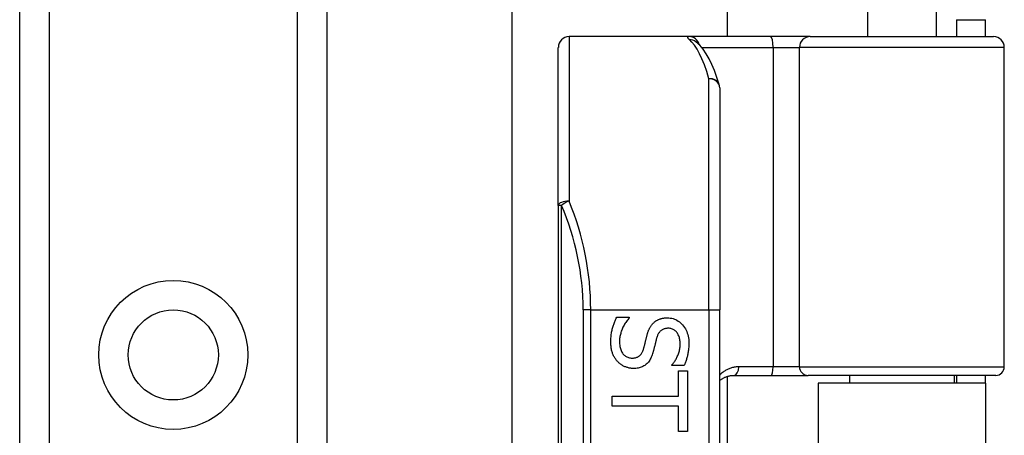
# Model space of a CAD drawing. Header units: inches. Extents: x 0 to 120, y -11 to 78.
# Tile 58 of 90: x 32.53 to 35.17, y 57.76 to 58.88. Entities that reach past the tile are written whole.
import ezdxf

# ---------------------------------------------------------------- set-up
doc = ezdxf.new("R2010")
doc.units = ezdxf.units.IN
doc.header["$LTSCALE"] = 7.213522
doc.header["$MEASUREMENT"] = 0
doc.layers.add('Visible Edges(ANSI)', color=7, linetype='Continuous', lineweight=25)
doc.layers.add('Visible Tangent Edges(ANSI)', color=7, linetype='Continuous', lineweight=25)

msp = doc.modelspace()

# ---------------------------------------------------------------- linework, layer by layer
at = {"layer": 'Visible Edges(ANSI)'}
for p, q in [((33.8477, 57.637), (33.8477, 62.0256)), ((34.4242, 62.0256), (34.4242, 58.8307)), ((32.5284, 21.4045), (32.5284, 61.3978)), ((33.3514, 61.3978), (33.3514, 21.4045)), ((34.7998, 59.0555), (34.7998, 58.8307)), ((34.9843, 59.0555), (34.9843, 58.8307)), ((35.0385, 58.8761), (35.0385, 58.8307)), ((35.0385, 58.8761), (35.1161, 58.8761)), ((35.1161, 58.8307), (35.1161, 58.8761)), ((34.3218, 58.8307), (34.0005, 58.8307)), ((34.5407, 58.8307), (34.3218, 58.8307)), ((34.3405, 58.8169), (34.3398, 58.8174)), ((34.6466, 58.8307), (34.5407, 58.8307)), ((34.6466, 58.8307), (35.1378, 58.8307)), ((33.9716, 58.3783), (33.9716, 58.8018)), ((35.1666, 57.9456), (35.1666, 58.8018)), ((34.4041, 58.6934), (34.4041, 58.0984)), ((33.9716, 58.3783), (33.9716, 55.6219)), ((34.4041, 55.9017), (34.4041, 58.0984)), ((34.1281, 58.0783), (34.1618, 58.0783)), ((34.1618, 58.0783), (34.1618, 58.0764)), ((34.2762, 57.949), (34.2762, 57.9509)), ((34.3083, 57.949), (34.2762, 57.949)), ((34.2939, 57.9344), (34.3178, 57.9344)), ((34.2939, 57.8667), (34.2939, 57.9344)), ((34.3178, 57.9344), (34.3178, 57.7722)), ((34.4242, 57.9198), (34.4242, 56.0803)), ((34.4418, 57.9226), (34.542, 57.9226)), ((34.542, 57.9226), (34.6409, 57.9226)), ((35.1436, 57.9226), (34.6409, 57.9226)), ((34.7522, 57.9226), (34.7522, 57.9015)), ((35.0319, 57.9226), (35.0319, 57.9015)), ((35.0385, 57.9226), (35.0385, 57.9015)), ((35.1161, 57.9015), (35.1161, 57.9226)), ((35.1161, 57.9015), (34.668, 57.9015)), ((34.668, 57.9015), (34.668, 56.0987)), ((35.1161, 57.9015), (35.1161, 56.0987)), ((34.116, 57.8399), (34.116, 57.8667)), ((34.116, 57.8667), (34.2939, 57.8667)), ((34.2939, 57.8399), (34.116, 57.8399)), ((34.2939, 57.7722), (34.2939, 57.8399)), ((34.3178, 57.7722), (34.2939, 57.7722))]:
    msp.add_line(p, q, dxfattribs=at)
at = {"layer": 'Visible Edges(ANSI)', "flags": 128}
for points in [[(34.4028, 58.7019), (34.3964, 58.7214), (34.3898, 58.7395), (34.3829, 58.7561), (34.3756, 58.7712), (34.3679, 58.7848), (34.3597, 58.7969), (34.3506, 58.8077), (34.3405, 58.8169)], [(34.1124, 58.0121), (34.1124, 58.0157), (34.1125, 58.0192), (34.1127, 58.0226), (34.1129, 58.026), (34.1132, 58.0292), (34.1135, 58.0324), (34.1139, 58.0354), (34.1144, 58.0384), (34.115, 58.0413), (34.1156, 58.0441), (34.1162, 58.0468), (34.117, 58.0494), (34.1177, 58.0519), (34.1185, 58.0544), (34.1194, 58.0569), (34.1202, 58.0594), (34.1211, 58.0619), (34.122, 58.0643), (34.123, 58.0667), (34.1239, 58.0691), (34.1249, 58.0714), (34.126, 58.0737), (34.127, 58.076), (34.1281, 58.0783)], [(34.1618, 58.0764), (34.1597, 58.0741), (34.1578, 58.0718), (34.1559, 58.0695), (34.1541, 58.0671), (34.1524, 58.0647), (34.1507, 58.0622), (34.1492, 58.0597), (34.1477, 58.0571), (34.1463, 58.0545), (34.1449, 58.0518), (34.1437, 58.0491), (34.1425, 58.0463), (34.1414, 58.0436), (34.1404, 58.0408), (34.1395, 58.038), (34.1387, 58.0353), (34.1379, 58.0326), (34.1373, 58.0299), (34.1368, 58.0272), (34.1364, 58.0245), (34.136, 58.0219), (34.1358, 58.0193), (34.1356, 58.0166), (34.1356, 58.014)], [(34.2272, 58.0638), (34.2283, 58.0648), (34.2295, 58.0658), (34.2307, 58.0667), (34.2319, 58.0676), (34.2332, 58.0685), (34.2345, 58.0693), (34.2358, 58.0701), (34.2371, 58.0708), (34.2385, 58.0715), (34.2399, 58.0722), (34.2414, 58.0728), (34.2429, 58.0734), (34.2444, 58.074), (34.246, 58.0745), (34.2475, 58.0749), (34.2492, 58.0753), (34.2509, 58.0757), (34.2526, 58.076), (34.2543, 58.0762), (34.2561, 58.0765), (34.2579, 58.0766), (34.2598, 58.0767), (34.2617, 58.0768), (34.2636, 58.0768)], [(34.2636, 58.0768), (34.2677, 58.0767), (34.2716, 58.0763), (34.2754, 58.0756), (34.2791, 58.0747), (34.2827, 58.0735), (34.2862, 58.0721), (34.2896, 58.0703), (34.2928, 58.0683), (34.296, 58.0661), (34.299, 58.0636), (34.302, 58.0608), (34.3048, 58.0577), (34.3074, 58.0544), (34.3098, 58.051), (34.312, 58.0475), (34.314, 58.0438), (34.3157, 58.0399), (34.3172, 58.036), (34.3185, 58.0318), (34.3195, 58.0275), (34.3203, 58.0231), (34.3209, 58.0186), (34.3213, 58.0138), (34.3214, 58.009)], [(34.2094, 58.0304), (34.2098, 58.0321), (34.2103, 58.0338), (34.2108, 58.0355), (34.2114, 58.0371), (34.2119, 58.0387), (34.2125, 58.0403), (34.2131, 58.0419), (34.2137, 58.0434), (34.2143, 58.0449), (34.215, 58.0463), (34.2156, 58.0477), (34.2163, 58.0491), (34.217, 58.0505), (34.2178, 58.0518), (34.2185, 58.0531), (34.2194, 58.0544), (34.2202, 58.0557), (34.2211, 58.0569), (34.222, 58.0581), (34.223, 58.0593), (34.224, 58.0605), (34.225, 58.0616), (34.2261, 58.0627), (34.2272, 58.0638)], [(34.2664, 58.0489), (34.2643, 58.0488), (34.2623, 58.0487), (34.2604, 58.0485), (34.2585, 58.0481), (34.2567, 58.0477), (34.255, 58.0472), (34.2533, 58.0466), (34.2517, 58.0459), (34.2502, 58.0451), (34.2487, 58.0442), (34.2474, 58.0432), (34.2461, 58.0421), (34.2448, 58.0409), (34.2436, 58.0397), (34.2425, 58.0383), (34.2415, 58.0369), (34.2405, 58.0354), (34.2395, 58.0338), (34.2386, 58.0321), (34.2378, 58.0304), (34.237, 58.0286), (34.2363, 58.0266), (34.2356, 58.0246), (34.235, 58.0226)], [(34.2982, 58.0072), (34.2981, 58.0102), (34.2979, 58.0132), (34.2976, 58.0161), (34.2972, 58.0188), (34.2966, 58.0215), (34.296, 58.024), (34.2952, 58.0265), (34.2943, 58.0289), (34.2932, 58.0311), (34.2921, 58.0333), (34.2908, 58.0354), (34.2894, 58.0374), (34.2879, 58.0392), (34.2863, 58.0409), (34.2847, 58.0424), (34.283, 58.0438), (34.2812, 58.045), (34.2793, 58.046), (34.2773, 58.0469), (34.2753, 58.0476), (34.2732, 58.0482), (34.271, 58.0486), (34.2688, 58.0488), (34.2664, 58.0489)], [(34.2002, 57.9939), (34.2006, 57.9955), (34.201, 57.997), (34.2015, 57.9985), (34.2019, 58), (34.2022, 58.0014), (34.2026, 58.0029), (34.203, 58.0043), (34.2033, 58.0057), (34.2037, 58.007), (34.204, 58.0084), (34.2043, 58.0097), (34.2046, 58.011), (34.2049, 58.0123), (34.2052, 58.0137), (34.2056, 58.0151), (34.2059, 58.0166), (34.2063, 58.0182), (34.2067, 58.0198), (34.2071, 58.0214), (34.2075, 58.0231), (34.208, 58.0248), (34.2084, 58.0266), (34.2089, 58.0285), (34.2094, 58.0304)], [(34.235, 58.0226), (34.2346, 58.0211), (34.2342, 58.0196), (34.2338, 58.0181), (34.2334, 58.0165), (34.233, 58.0148), (34.2326, 58.0131), (34.2321, 58.0113), (34.2317, 58.0095), (34.2312, 58.0076), (34.2308, 58.0057), (34.2303, 58.0037), (34.2298, 58.0017), (34.2293, 57.9997), (34.2288, 57.9977), (34.2284, 57.9958), (34.2279, 57.9939), (34.2274, 57.9921), (34.227, 57.9904), (34.2265, 57.9887), (34.2261, 57.9871), (34.2257, 57.9855), (34.2252, 57.984), (34.2248, 57.9826), (34.2244, 57.9812)], [(34.1307, 57.9594), (34.1293, 57.9611), (34.1279, 57.9627), (34.1265, 57.9644), (34.1253, 57.9662), (34.124, 57.9679), (34.1229, 57.9697), (34.1218, 57.9716), (34.1207, 57.9735), (34.1197, 57.9754), (34.1188, 57.9773), (34.1179, 57.9793), (34.1171, 57.9813), (34.1164, 57.9834), (34.1157, 57.9856), (34.115, 57.9879), (34.1145, 57.9902), (34.114, 57.9926), (34.1136, 57.9952), (34.1132, 57.9978), (34.1129, 58.0005), (34.1127, 58.0032), (34.1125, 58.0061), (34.1124, 58.009), (34.1124, 58.0121)], [(34.1356, 58.014), (34.1357, 58.0104), (34.1359, 58.0069), (34.1362, 58.0036), (34.1366, 58.0004), (34.1372, 57.9974), (34.1379, 57.9945), (34.1387, 57.9918), (34.1397, 57.9892), (34.1408, 57.9868), (34.142, 57.9845), (34.1434, 57.9824), (34.1448, 57.9804), (34.1464, 57.9786), (34.1481, 57.977), (34.1498, 57.9755), (34.1517, 57.9741), (34.1536, 57.9729), (34.1556, 57.9719), (34.1577, 57.971), (34.1598, 57.9703), (34.1621, 57.9698), (34.1644, 57.9694), (34.1668, 57.9692), (34.1693, 57.9691)], [(34.1693, 57.9691), (34.1713, 57.9691), (34.1732, 57.9692), (34.1751, 57.9694), (34.1768, 57.9697), (34.1786, 57.9701), (34.1802, 57.9706), (34.1818, 57.9711), (34.1834, 57.9717), (34.1849, 57.9724), (34.1863, 57.9732), (34.1876, 57.9741), (34.1889, 57.975), (34.1901, 57.9761), (34.1913, 57.9772), (34.1924, 57.9785), (34.1935, 57.9798), (34.1945, 57.9812), (34.1955, 57.9828), (34.1964, 57.9844), (34.1973, 57.9861), (34.1981, 57.9879), (34.1988, 57.9898), (34.1995, 57.9918), (34.2002, 57.9939)], [(34.2762, 57.9509), (34.2777, 57.9526), (34.2791, 57.9543), (34.2805, 57.9561), (34.2819, 57.958), (34.2832, 57.9599), (34.2845, 57.9619), (34.2858, 57.964), (34.287, 57.9662), (34.2882, 57.9684), (34.2894, 57.9708), (34.2905, 57.9731), (34.2916, 57.9756), (34.2927, 57.9781), (34.2936, 57.9807), (34.2945, 57.9832), (34.2952, 57.9858), (34.2959, 57.9884), (34.2965, 57.991), (34.297, 57.9937), (34.2974, 57.9963), (34.2977, 57.999), (34.298, 58.0017), (34.2981, 58.0044), (34.2982, 58.0072)], [(34.3214, 58.009), (34.3214, 58.0062), (34.3213, 58.0034), (34.3212, 58.0006), (34.321, 57.9979), (34.3208, 57.9951), (34.3205, 57.9925), (34.3202, 57.9898), (34.3199, 57.9872), (34.3195, 57.9846), (34.319, 57.982), (34.3186, 57.9794), (34.318, 57.9769), (34.3174, 57.9744), (34.3168, 57.972), (34.3162, 57.9695), (34.3155, 57.9671), (34.3147, 57.9648), (34.3139, 57.9624), (34.3131, 57.9601), (34.3122, 57.9578), (34.3113, 57.9556), (34.3103, 57.9533), (34.3093, 57.9511), (34.3083, 57.949)], [(34.2244, 57.9812), (34.2233, 57.9778), (34.2221, 57.9746), (34.2208, 57.9715), (34.2194, 57.9686), (34.218, 57.9658), (34.2164, 57.9632), (34.2148, 57.9607), (34.213, 57.9584), (34.2112, 57.9563), (34.2093, 57.9543), (34.2073, 57.9524), (34.2052, 57.9508), (34.203, 57.9492), (34.2007, 57.9478), (34.1984, 57.9465), (34.196, 57.9454), (34.1935, 57.9444), (34.1909, 57.9435), (34.1882, 57.9428), (34.1854, 57.9422), (34.1826, 57.9417), (34.1796, 57.9414), (34.1766, 57.9412), (34.1735, 57.9411)], [(34.1735, 57.9411), (34.1716, 57.9411), (34.1696, 57.9412), (34.1676, 57.9414), (34.1656, 57.9416), (34.1637, 57.9419), (34.1617, 57.9423), (34.1598, 57.9428), (34.1578, 57.9433), (34.1559, 57.9438), (34.154, 57.9445), (34.1521, 57.9452), (34.1502, 57.9459), (34.1483, 57.9468), (34.1464, 57.9477), (34.1446, 57.9486), (34.1429, 57.9496), (34.1412, 57.9506), (34.1396, 57.9517), (34.138, 57.9529), (34.1364, 57.9541), (34.1349, 57.9553), (34.1335, 57.9566), (34.1321, 57.958), (34.1307, 57.9594)], [(34.4041, 57.9085), (34.4053, 57.9096), (34.4066, 57.9106), (34.408, 57.9116), (34.4093, 57.9126), (34.4107, 57.9135), (34.4121, 57.9144), (34.4136, 57.9152), (34.4151, 57.916), (34.4165, 57.9167), (34.4181, 57.9175), (34.4196, 57.9181), (34.4212, 57.9188), (34.4228, 57.9193), (34.4244, 57.9199), (34.426, 57.9204), (34.4277, 57.9208), (34.4294, 57.9212), (34.4311, 57.9216), (34.4329, 57.9219), (34.4346, 57.9221), (34.4364, 57.9223), (34.4382, 57.9225), (34.44, 57.9225), (34.4418, 57.9226)]]:
    msp.add_lwpolyline(points, dxfattribs=at)
at = {"layer": 'Visible Edges(ANSI)'}
msp.add_circle((32.9399, 57.9775), 0.1208, dxfattribs=at)
for centre, radius, start, end in [((34.0005, 58.8018), 0.0288, 90, 180), ((35.1378, 58.8018), 0.0288, 0, 90), ((34.3752, 58.6934), 0.0288, 0, 17.0415), ((35.1436, 57.9456), 0.0231, 270, 0)]:
    msp.add_arc(centre, radius, start, end, dxfattribs=at)
at = {"layer": 'Visible Tangent Edges(ANSI)'}
for p, q in [((32.6072, 61.3978), (32.6072, 21.4045)), ((33.2726, 21.4045), (33.2726, 61.3978)), ((34.0005, 58.8307), (34.0005, 58.3897)), ((34.3558, 58.8018), (34.5473, 58.8018)), ((34.5473, 58.8018), (34.5473, 57.9456)), ((34.5473, 58.8018), (34.6179, 58.8018)), ((35.1666, 58.8018), (34.6179, 58.8018)), ((34.6179, 57.9456), (34.6179, 58.8018)), ((34.3752, 58.0984), (34.3752, 58.7178)), ((33.9801, 58.3783), (33.9716, 58.3783)), ((33.9801, 55.6219), (33.9801, 58.3783)), ((34.0585, 58.0984), (34.0381, 58.0984)), ((34.0381, 58.0984), (34.0381, 55.9017)), ((34.0585, 58.0984), (34.3752, 58.0984)), ((34.0585, 55.9017), (34.0585, 58.0984)), ((34.3752, 58.0984), (34.3752, 55.9017)), ((34.3752, 58.0984), (34.4041, 58.0984)), ((34.5473, 57.9456), (34.4552, 57.9456)), ((34.6179, 57.9456), (34.5473, 57.9456)), ((34.6179, 57.9456), (35.1666, 57.9456))]:
    msp.add_line(p, q, dxfattribs=at)
at = {"layer": 'Visible Tangent Edges(ANSI)', "flags": 128}
for points in [[(34.3218, 58.8307), (34.3211, 58.8307), (34.3205, 58.8306), (34.3199, 58.8305), (34.3194, 58.8304), (34.3189, 58.8303), (34.3185, 58.8302), (34.3182, 58.83), (34.3179, 58.8298), (34.3178, 58.8295), (34.3176, 58.8293), (34.3176, 58.829), (34.3176, 58.8286), (34.3177, 58.8283), (34.3178, 58.8279), (34.318, 58.8275), (34.3183, 58.8271), (34.3186, 58.8266), (34.319, 58.8261), (34.3195, 58.8256), (34.32, 58.8251), (34.3206, 58.8245), (34.3213, 58.8239), (34.322, 58.8233), (34.3228, 58.8226)], [(34.4552, 57.9456), (34.4527, 57.9456), (34.4502, 57.9455), (34.4478, 57.9452), (34.4453, 57.9449), (34.4429, 57.9445), (34.4406, 57.944), (34.4382, 57.9435), (34.4359, 57.9429), (34.4336, 57.9421), (34.4314, 57.9414), (34.4292, 57.9405), (34.427, 57.9396), (34.4249, 57.9386), (34.4228, 57.9375), (34.4208, 57.9364), (34.4187, 57.9352), (34.4168, 57.934), (34.4148, 57.9326), (34.4129, 57.9313), (34.4111, 57.9298), (34.4093, 57.9283), (34.4075, 57.9267), (34.4058, 57.9251), (34.4041, 57.9234)]]:
    msp.add_lwpolyline(points, dxfattribs=at)
at = {"layer": 'Visible Tangent Edges(ANSI)'}
msp.add_circle((32.9399, 57.9775), 0.1997, dxfattribs=at)
msp.add_arc((33.3347, 58.0984), 0.7034, 0, 23.4439, dxfattribs=at)
for centre, major_axis, ratio, start_param, end_param in [((34.3218, 58.8018), (0, 0.0288), 0.985236, 4.962801, 6.283185), ((34.3228, 58.7941), (0.0176, 0.0228), 0.971402, 0, 0.672693), ((34.3027, 58.0984), (0, -0.7322), 0.185699, 2.578938, 2.993098), ((34.5407, 58.8018), (0, 0.0288), 0.225879, 4.712389, 6.283185), ((34.6466, 58.8018), (0, 0.0288), 0.998608, 0, 1.570796), ((34.3752, 58.6934), (0.0276, 0.0084), 0.834757, 0, 1.320298), ((34.3752, 58.6934), (0.0288, 0), 0.845842, 0, 1.570796), ((34.0005, 58.3783), (-0.0288, 0), 0.39785, 4.712389, 6.283185), ((34.0005, 58.3783), (0.0264, 0.0115), 0.369668, 1.411843, 2.276718), ((33.3551, 58.0984), (0, 0.7322), 0.96063, 4.712389, 5.121562), ((34.4418, 57.9456), (0, -0.0231), 0.580671, 0, 1.570796), ((34.542, 57.9456), (0, -0.0231), 0.225879, 0, 1.570796), ((34.6409, 57.9456), (0, -0.0231), 0.998608, 4.712389, 6.283185)]:
    msp.add_ellipse(centre, major_axis=major_axis, ratio=ratio, start_param=start_param, end_param=end_param, dxfattribs=at)

doc.saveas('drawing.dxf')
